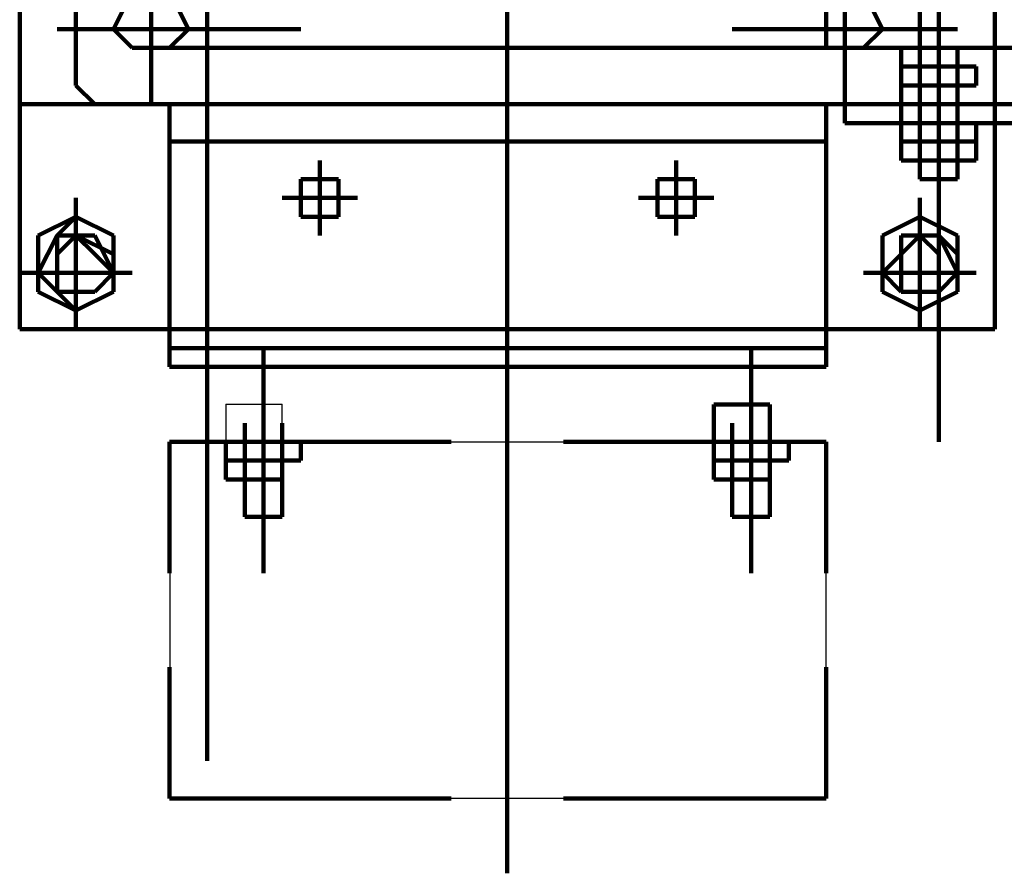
# Model space of a CAD drawing. Header units: inches. Extents: x -1901 to 7725, y 4299 to 7113.
# Tile 114 of 180: x 2489 to 2512, y 6175 to 6194. Entities that reach past the tile are written whole.
import ezdxf

# ---------------------------------------------------------------- set-up
doc = ezdxf.new("R2010")
doc.units = ezdxf.units.IN
doc.header["$MEASUREMENT"] = 0
doc.layers.add('at_Entity', color=7, linetype='Continuous')
doc.layers.add('at_Rect', color=7, linetype='Continuous')

msp = doc.modelspace()

# ---------------------------------------------------------------- linework, layer by layer
at = {"layer": 'at_Entity', "color": 7, "lineweight": 211}
for p, q in [((2511.359, 6187.463), (2511.359, 6222.097)), ((2507.983, 6211.54), (2507.983, 6192.53)), ((2507.983, 6211.54), (2507.983, 6192.53)), ((2493.621, 6177.748), (2493.621, 6203.935)), ((2511.359, 6201.401), (2511.359, 6192.53)), ((2489.397, 6198.444), (2489.397, 6192.53)), ((2490.663, 6192.954), (2490.663, 6196.754)), ((2509.669, 6192.954), (2509.669, 6196.754)), ((2492.354, 6195.911), (2492.354, 6192.53)), ((2507.983, 6195.911), (2507.983, 6192.106)), ((2510.093, 6184.929), (2510.093, 6195.911)), ((2491.93, 6195.068), (2491.506, 6194.22)), ((2493.197, 6194.22), (2492.773, 6195.068)), ((2507.559, 6195.068), (2507.559, 6193.801)), ((2508.826, 6194.22), (2508.402, 6195.068)), ((2500.378, 6194.644), (2500.378, 6193.377)), ((2490.24, 6194.22), (2495.73, 6194.22)), ((2491.506, 6194.22), (2491.93, 6193.801)), ((2492.773, 6193.801), (2493.197, 6194.22)), ((2505.445, 6194.22), (2510.516, 6194.22)), ((2508.402, 6193.801), (2508.826, 6194.22)), ((2491.93, 6193.801), (2492.354, 6193.801)), ((2492.354, 6192.53), (2492.354, 6193.801)), ((2492.354, 6193.801), (2526.569, 6193.801)), ((2492.354, 6192.53), (2492.354, 6193.801)), ((2492.354, 6193.801), (2512.207, 6193.801)), ((2492.354, 6193.801), (2526.569, 6193.801)), ((2492.354, 6193.801), (2492.773, 6193.801)), ((2507.559, 6193.801), (2507.983, 6193.801)), ((2507.983, 6193.801), (2508.402, 6193.801)), ((2509.25, 6193.377), (2509.25, 6193.801)), ((2510.516, 6193.377), (2510.516, 6193.801)), ((2500.378, 6192.106), (2500.378, 6193.377)), ((2510.516, 6193.377), (2509.25, 6193.377)), ((2509.25, 6193.377), (2509.25, 6192.954)), ((2510.516, 6193.377), (2509.25, 6193.377)), ((2509.669, 6193.377), (2509.669, 6192.954)), ((2510.94, 6193.377), (2510.516, 6193.377)), ((2510.516, 6193.377), (2510.516, 6192.53)), ((2510.94, 6193.377), (2510.94, 6192.954)), ((2490.663, 6192.954), (2491.087, 6192.53)), ((2509.25, 6192.954), (2510.516, 6192.954)), ((2509.25, 6192.53), (2509.25, 6192.954)), ((2509.669, 6192.53), (2509.669, 6192.954)), ((2509.669, 6192.53), (2509.669, 6192.954)), ((2510.516, 6192.954), (2510.94, 6192.954)), ((2510.516, 6192.53), (2510.516, 6192.954)), ((2489.397, 6192.53), (2492.354, 6192.53)), ((2489.397, 6192.53), (2489.397, 6187.463)), ((2491.087, 6192.53), (2509.25, 6192.53)), ((2526.569, 6192.53), (2492.354, 6192.53)), ((2526.569, 6192.53), (2492.354, 6192.53)), ((2526.569, 6192.53), (2492.354, 6192.53)), ((2492.773, 6192.53), (2492.773, 6186.615)), ((2507.559, 6192.53), (2507.559, 6186.615)), ((2507.983, 6192.53), (2512.207, 6192.53)), ((2507.983, 6192.106), (2507.983, 6192.53)), ((2507.983, 6192.53), (2512.207, 6192.53)), ((2507.983, 6192.53), (2512.207, 6192.53)), ((2507.983, 6192.106), (2507.983, 6192.53)), ((2507.983, 6192.53), (2512.207, 6192.53)), ((2509.669, 6192.53), (2509.25, 6192.53)), ((2509.25, 6192.106), (2509.25, 6192.53)), ((2509.25, 6192.53), (2509.669, 6192.53)), ((2509.669, 6192.53), (2509.669, 6190.839)), ((2509.669, 6190.839), (2509.669, 6192.53)), ((2510.516, 6192.53), (2509.669, 6192.53)), ((2510.516, 6192.53), (2509.669, 6192.53)), ((2510.516, 6192.53), (2510.516, 6190.839)), ((2510.516, 6190.839), (2510.516, 6192.53)), ((2510.516, 6192.106), (2510.516, 6192.53)), ((2500.378, 6192.106), (2500.378, 6190.42)), ((2512.207, 6192.106), (2507.983, 6192.106)), ((2512.207, 6192.106), (2507.983, 6192.106)), ((2509.25, 6191.687), (2509.25, 6192.106)), ((2509.25, 6192.106), (2509.25, 6191.687)), ((2510.516, 6191.687), (2510.516, 6192.106)), ((2510.94, 6191.687), (2510.94, 6192.106)), ((2492.773, 6191.687), (2507.559, 6191.687)), ((2510.516, 6191.687), (2509.25, 6191.687)), ((2509.25, 6191.263), (2509.25, 6191.687)), ((2509.25, 6191.687), (2509.25, 6191.263)), ((2510.516, 6191.687), (2509.25, 6191.687)), ((2509.669, 6191.687), (2509.669, 6191.263)), ((2510.516, 6191.687), (2510.516, 6191.263)), ((2510.516, 6191.687), (2510.94, 6191.687)), ((2510.516, 6191.687), (2510.94, 6191.687)), ((2510.516, 6191.263), (2510.516, 6191.687)), ((2510.94, 6191.687), (2510.94, 6191.263)), ((2496.154, 6190.839), (2496.154, 6191.263)), ((2504.178, 6190.839), (2504.178, 6191.263)), ((2510.516, 6191.263), (2509.25, 6191.263)), ((2509.25, 6191.263), (2510.516, 6191.263)), ((2510.94, 6191.263), (2510.516, 6191.263)), ((2496.578, 6190.839), (2495.73, 6190.839)), ((2495.73, 6190.839), (2495.73, 6189.996)), ((2496.154, 6190.839), (2496.154, 6189.996)), ((2496.578, 6189.996), (2496.578, 6190.839)), ((2504.602, 6190.839), (2503.759, 6190.839)), ((2503.759, 6190.839), (2503.759, 6189.996)), ((2504.178, 6190.42), (2504.178, 6190.839)), ((2504.602, 6189.996), (2504.602, 6190.839)), ((2510.516, 6190.839), (2509.669, 6190.839)), ((2509.669, 6190.839), (2510.516, 6190.839)), ((2490.663, 6190.42), (2490.663, 6189.996)), ((2495.73, 6190.42), (2495.306, 6190.42)), ((2496.154, 6190.42), (2495.73, 6190.42)), ((2496.154, 6190.42), (2496.578, 6190.42)), ((2496.578, 6190.42), (2497.002, 6190.42)), ((2500.378, 6186.196), (2500.378, 6190.42)), ((2503.759, 6190.42), (2503.335, 6190.42)), ((2504.178, 6190.42), (2503.759, 6190.42)), ((2504.602, 6190.42), (2504.178, 6190.42)), ((2504.178, 6190.42), (2504.178, 6189.996)), ((2504.602, 6190.42), (2505.026, 6190.42)), ((2509.669, 6189.996), (2509.669, 6190.42)), ((2509.669, 6189.996), (2509.669, 6190.42)), ((2490.663, 6189.996), (2489.816, 6189.573)), ((2490.663, 6189.996), (2490.24, 6189.573)), ((2490.663, 6187.887), (2490.663, 6189.996)), ((2491.506, 6189.573), (2490.663, 6189.996)), ((2491.506, 6189.573), (2490.663, 6189.996)), ((2495.73, 6189.996), (2496.154, 6189.996)), ((2496.154, 6189.996), (2496.154, 6189.573)), ((2496.154, 6189.996), (2496.578, 6189.996)), ((2503.759, 6189.996), (2504.178, 6189.996)), ((2504.178, 6189.996), (2504.178, 6189.573)), ((2504.178, 6189.996), (2504.602, 6189.996)), ((2509.669, 6189.996), (2508.826, 6189.573)), ((2509.669, 6189.996), (2508.826, 6189.573)), ((2509.669, 6187.887), (2509.669, 6189.996)), ((2509.669, 6189.996), (2510.516, 6189.573)), ((2510.516, 6189.573), (2509.669, 6189.996)), ((2489.816, 6189.573), (2489.816, 6188.306)), ((2490.24, 6189.573), (2489.816, 6188.73)), ((2490.663, 6189.573), (2490.24, 6189.573)), ((2490.24, 6189.573), (2490.24, 6189.153)), ((2491.087, 6189.573), (2490.24, 6189.573)), ((2490.24, 6189.573), (2490.24, 6188.306)), ((2490.663, 6189.573), (2490.24, 6189.153)), ((2491.506, 6189.153), (2490.663, 6189.573)), ((2491.087, 6189.153), (2490.663, 6189.573)), ((2491.506, 6188.73), (2491.087, 6189.573)), ((2491.506, 6188.306), (2491.506, 6189.573)), ((2491.506, 6188.306), (2491.506, 6189.573)), ((2508.826, 6188.306), (2508.826, 6189.573)), ((2508.826, 6189.573), (2508.826, 6188.306)), ((2509.669, 6189.573), (2509.25, 6189.153)), ((2510.093, 6189.573), (2509.25, 6189.573)), ((2509.25, 6189.573), (2509.25, 6188.306)), ((2509.669, 6189.573), (2509.25, 6189.153)), ((2510.093, 6189.573), (2509.669, 6189.573)), ((2510.093, 6189.153), (2509.669, 6189.573)), ((2510.516, 6189.153), (2510.093, 6189.573)), ((2510.516, 6188.73), (2510.093, 6189.573)), ((2510.516, 6189.573), (2510.516, 6188.306)), ((2510.516, 6188.306), (2510.516, 6189.573)), ((2490.24, 6189.153), (2490.24, 6188.306)), ((2491.506, 6188.73), (2491.087, 6189.153)), ((2491.506, 6188.73), (2491.506, 6189.153)), ((2491.506, 6188.73), (2491.506, 6189.153)), ((2508.826, 6188.73), (2508.826, 6189.153)), ((2509.25, 6189.153), (2508.826, 6188.73)), ((2509.25, 6189.153), (2509.25, 6188.306)), ((2510.093, 6188.306), (2510.093, 6189.153)), ((2489.816, 6188.73), (2489.397, 6188.73)), ((2489.816, 6188.73), (2491.506, 6188.73)), ((2489.816, 6188.73), (2490.24, 6188.306)), ((2491.087, 6188.306), (2491.506, 6188.73)), ((2491.087, 6188.306), (2491.506, 6188.73)), ((2491.087, 6188.306), (2491.506, 6188.73)), ((2491.93, 6188.73), (2491.506, 6188.73)), ((2508.826, 6188.73), (2508.402, 6188.73)), ((2508.826, 6188.73), (2509.25, 6188.73)), ((2508.826, 6188.73), (2509.25, 6188.306)), ((2510.516, 6188.73), (2509.25, 6188.73)), ((2510.093, 6188.306), (2510.516, 6188.73)), ((2510.94, 6188.73), (2510.516, 6188.73)), ((2489.816, 6188.306), (2490.663, 6187.887)), ((2490.24, 6188.306), (2490.663, 6188.306)), ((2490.24, 6188.306), (2490.663, 6187.887)), ((2490.24, 6188.306), (2490.663, 6188.306)), ((2490.663, 6187.887), (2491.506, 6188.306)), ((2490.663, 6187.887), (2490.663, 6188.306)), ((2490.663, 6188.306), (2491.087, 6188.306)), ((2490.663, 6188.306), (2491.087, 6188.306)), ((2490.663, 6187.887), (2491.506, 6188.306)), ((2490.663, 6188.306), (2491.087, 6188.306)), ((2509.669, 6187.887), (2508.826, 6188.306)), ((2508.826, 6188.306), (2509.669, 6187.887)), ((2509.25, 6188.306), (2509.669, 6188.306)), ((2509.25, 6188.306), (2509.669, 6188.306)), ((2509.25, 6188.306), (2509.669, 6188.306)), ((2509.669, 6187.887), (2509.669, 6188.306)), ((2510.516, 6188.306), (2509.669, 6187.887)), ((2509.669, 6188.306), (2510.093, 6188.306)), ((2509.669, 6187.887), (2510.516, 6188.306)), ((2509.669, 6188.306), (2510.093, 6188.306)), ((2490.663, 6187.887), (2490.663, 6187.463)), ((2509.669, 6187.887), (2509.669, 6187.463)), ((2489.397, 6187.463), (2511.359, 6187.463)), ((2492.773, 6187.039), (2507.559, 6187.039)), ((2494.887, 6187.039), (2494.887, 6182.391)), ((2505.869, 6187.039), (2505.869, 6182.391)), ((2492.773, 6186.615), (2507.559, 6186.615)), ((2500.378, 6185.772), (2500.378, 6186.196)), ((2500.378, 6186.196), (2500.378, 6185.772)), ((2494.887, 6181.972), (2494.887, 6185.772)), ((2500.378, 6185.772), (2500.378, 6178.167)), ((2506.292, 6185.772), (2505.026, 6185.772)), ((2505.026, 6185.772), (2505.026, 6184.929)), ((2505.869, 6181.972), (2505.869, 6185.772)), ((2506.292, 6184.929), (2506.292, 6185.772)), ((2494.464, 6184.929), (2494.464, 6185.349)), ((2494.464, 6184.929), (2494.464, 6185.349)), ((2495.306, 6184.929), (2495.306, 6185.349)), ((2505.445, 6184.929), (2505.445, 6185.349)), ((2506.292, 6184.929), (2506.292, 6185.349)), ((2492.773, 6184.929), (2492.773, 6181.972)), ((2494.04, 6184.929), (2492.773, 6184.929)), ((2494.04, 6184.506), (2494.04, 6184.929)), ((2494.04, 6184.929), (2495.73, 6184.929)), ((2494.04, 6184.929), (2494.04, 6184.506)), ((2494.464, 6184.929), (2494.464, 6183.663)), ((2494.887, 6184.929), (2494.464, 6184.929)), ((2494.464, 6184.929), (2494.464, 6183.663)), ((2495.306, 6184.929), (2494.887, 6184.929)), ((2494.887, 6183.663), (2494.887, 6184.929)), ((2495.306, 6183.663), (2495.306, 6184.929)), ((2495.306, 6184.506), (2495.306, 6184.929)), ((2495.73, 6184.929), (2495.73, 6184.506)), ((2499.111, 6184.929), (2495.73, 6184.929)), ((2505.026, 6184.929), (2501.645, 6184.929)), ((2505.026, 6184.506), (2505.026, 6184.929)), ((2505.026, 6184.929), (2506.716, 6184.929)), ((2505.026, 6184.929), (2505.026, 6184.506)), ((2506.292, 6184.929), (2505.026, 6184.929)), ((2505.445, 6184.929), (2505.445, 6183.663)), ((2505.445, 6184.929), (2505.869, 6184.929)), ((2505.445, 6184.929), (2505.445, 6183.663)), ((2505.869, 6184.929), (2505.869, 6183.663)), ((2506.292, 6184.929), (2505.869, 6184.929)), ((2506.292, 6183.663), (2506.292, 6184.929)), ((2506.292, 6184.506), (2506.292, 6184.929)), ((2506.716, 6184.929), (2506.716, 6184.506)), ((2507.559, 6184.929), (2506.716, 6184.929)), ((2507.559, 6181.972), (2507.559, 6184.929)), ((2495.306, 6184.506), (2494.04, 6184.506)), ((2494.04, 6184.082), (2494.04, 6184.506)), ((2494.04, 6184.506), (2494.04, 6184.082)), ((2495.306, 6184.506), (2494.04, 6184.506)), ((2494.464, 6184.506), (2494.464, 6184.082)), ((2495.306, 6184.506), (2495.306, 6184.082)), ((2495.306, 6184.082), (2495.306, 6184.506)), ((2495.306, 6184.506), (2495.306, 6184.082)), ((2495.306, 6184.506), (2495.73, 6184.506)), ((2495.306, 6184.082), (2495.306, 6184.506)), ((2506.292, 6184.506), (2505.026, 6184.506)), ((2505.026, 6184.082), (2505.026, 6184.506)), ((2505.026, 6184.506), (2505.026, 6184.082)), ((2506.292, 6184.506), (2505.026, 6184.506)), ((2505.445, 6184.506), (2505.445, 6184.082)), ((2506.292, 6184.506), (2506.292, 6184.082)), ((2506.292, 6184.082), (2506.292, 6184.506)), ((2506.292, 6184.506), (2506.292, 6184.082)), ((2506.292, 6184.506), (2506.716, 6184.506)), ((2506.292, 6184.082), (2506.292, 6184.506)), ((2495.306, 6184.082), (2494.04, 6184.082)), ((2494.04, 6184.082), (2495.306, 6184.082)), ((2506.292, 6184.082), (2505.026, 6184.082)), ((2505.026, 6184.082), (2506.292, 6184.082)), ((2494.464, 6183.663), (2494.464, 6183.239)), ((2494.464, 6183.239), (2494.464, 6183.663)), ((2494.887, 6183.663), (2494.887, 6183.239)), ((2495.306, 6183.239), (2495.306, 6183.663)), ((2505.445, 6183.663), (2505.445, 6183.239)), ((2505.445, 6183.239), (2505.445, 6183.663)), ((2505.869, 6183.663), (2505.869, 6183.239)), ((2506.292, 6183.663), (2506.292, 6183.239)), ((2494.464, 6183.239), (2495.306, 6183.239)), ((2495.306, 6183.239), (2494.464, 6183.239)), ((2506.292, 6183.239), (2505.445, 6183.239)), ((2506.292, 6183.239), (2505.445, 6183.239)), ((2492.773, 6179.858), (2492.773, 6176.901)), ((2507.559, 6176.901), (2507.559, 6179.858)), ((2500.378, 6178.167), (2500.378, 6175.215)), ((2492.773, 6176.901), (2499.111, 6176.901)), ((2501.645, 6176.901), (2507.559, 6176.901))]:
    msp.add_line(p, q, dxfattribs=at)
at = {"layer": 'at_Entity', "color": 7, "lineweight": 80}
msp.add_line((2500.378, 6177.324), (2500.378, 6177.748), dxfattribs=at)
at = {"layer": 'at_Rect', "color": 7}
for p, q in [((2494.039, 6185.775), (2495.306, 6185.775)), ((2494.039, 6185.775), (2494.039, 6184.929)), ((2495.306, 6184.929), (2495.306, 6185.775)), ((2492.775, 6184.926), (2507.559, 6184.926)), ((2492.775, 6184.926), (2492.775, 6176.901)), ((2495.306, 6184.929), (2494.039, 6184.929)), ((2507.559, 6176.901), (2507.559, 6184.926)), ((2507.559, 6176.901), (2492.775, 6176.901))]:
    msp.add_line(p, q, dxfattribs=at)

doc.saveas('drawing.dxf')
